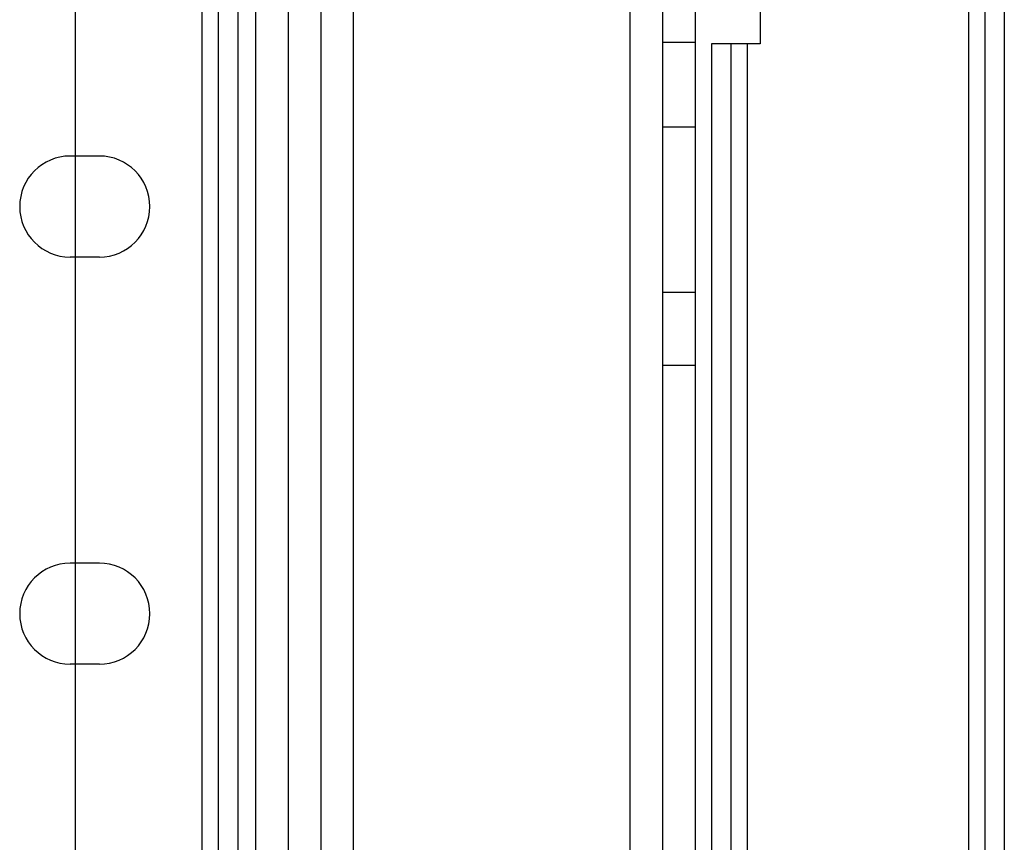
# Model space of a CAD drawing. Header units: millimetres. Extents: x 206 to 823, y 118 to 1312.
# Tile 62 of 70: x 760 to 820, y 985 to 1035. Entities that reach past the tile are written whole.
import ezdxf

# ---------------------------------------------------------------- set-up
doc = ezdxf.new("R2010")
doc.units = ezdxf.units.MM
doc.header["$LTSCALE"] = 93.25318
doc.layers.get('0').update_dxf_attribs({"linetype": 'CONTINUOUS'})

msp = doc.modelspace()

# ---------------------------------------------------------------- linework, layer by layer
at = {"color": 7, "linetype": 'CONTINUOUS'}
for p, q in [((774.497, 137.694), (774.497, 1311.194)), ((818.297, 1311.194), (818.297, 169.194)), ((776.497, 1309.694), (776.497, 137.694)), ((778.497, 1309.694), (778.497, 137.694)), ((780.497, 1309.694), (780.497, 137.694)), ((797.497, 1309.694), (797.497, 137.694)), ((799.497, 1309.694), (799.497, 137.694)), ((801.497, 1309.694), (801.497, 137.694)), ((771.197, 1308.694), (771.197, 140.694)), ((772.197, 1308.694), (772.197, 140.694)), ((773.397, 1308.694), (773.397, 140.694)), ((819.297, 1308.994), (819.297, 171.394)), ((820.497, 1308.994), (820.497, 171.394)), ((763.397, 1270.544), (763.397, 178.844)), ((805.497, 1088.694), (805.497, 1033.694)), ((799.497, 1033.794), (801.497, 1033.794)), ((802.497, 1033.694), (802.497, 209.194)), ((805.497, 1033.694), (802.497, 1033.694)), ((803.697, 1033.694), (803.697, 209.194)), ((804.697, 1033.694), (804.697, 169.194)), ((799.497, 1028.594), (801.497, 1028.594)), ((764.897, 1026.794), (763.097, 1026.794)), ((764.897, 1020.594), (763.097, 1020.594)), ((799.497, 1018.444), (801.497, 1018.444)), ((799.497, 1013.944), (801.497, 1013.944)), ((764.897, 1001.794), (763.097, 1001.794)), ((764.897, 995.594), (763.097, 995.594))]:
    msp.add_line(p, q, dxfattribs=at)
for centre, start, end in [((763.097, 1023.694), 90, 270), ((764.897, 1023.694), 270, 90), ((763.097, 998.694), 90, 270), ((764.897, 998.694), 270, 90)]:
    msp.add_arc(centre, 3.1, start, end, dxfattribs=at)

doc.saveas('drawing.dxf')
